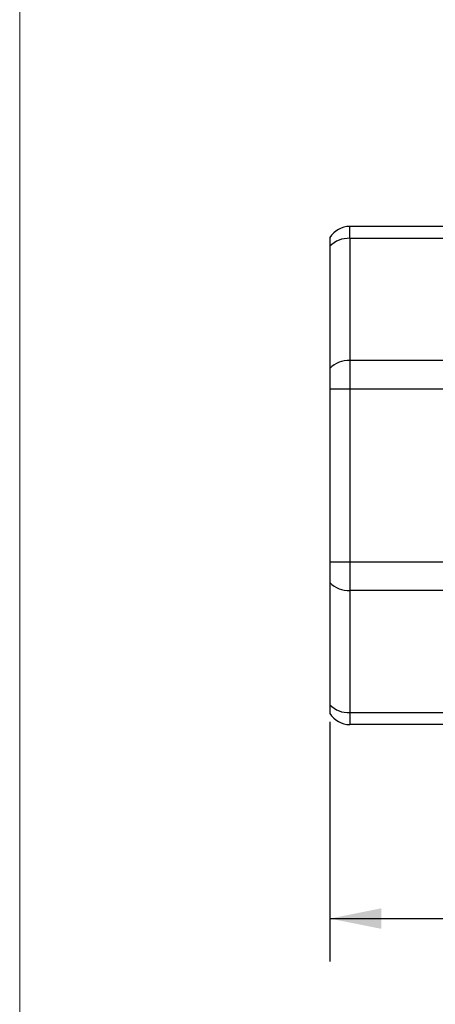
# Model space of a CAD drawing. Header units: inches. Extents: x 0 to 22, y 0 to 17.
# Tile 2 of 12: x 0 to 2.4, y 3.7 to 9.5. Entities that reach past the tile are written whole.
import ezdxf

# ---------------------------------------------------------------- set-up
doc = ezdxf.new("R2010")
doc.units = ezdxf.units.IN
doc.header["$LTSCALE"] = 2
doc.header["$MEASUREMENT"] = 0
doc.linetypes.add('SLD-Solid', pattern=[0])
doc.layers.add('DIMENSIONS', color=140, linetype='SLD-Solid', lineweight=25)
doc.layers.add('SLD-DEFPOINTS', color=7, linetype='Continuous')
doc.styles.add('SLDTEXTSTYLE0', font='TXT', dxfattribs={"width": 0.75})
doc.dimstyles.new('SLDDIMSTYLE0', dxfattribs={"dimtxt": 0.25, "dimasz": 0.3, "dimexe": 0, "dimexo": 0.0625, "dimgap": 0.0625, "dimtad": 0, "dimtih": 1, "dimtoh": 1, "dimrnd": 1e-09, "dimzin": 12, "dimdsep": 46, "dimtxsty": 'SLDTEXTSTYLE0', "dimsah": 1, "dimcen": 0.09, "dimadec": 0, "dimazin": 3, "dimtfac": 1, "dimtofl": 0, "dimtmove": 0, "dimatfit": 3, "dimfxl": 0, "dimfrac": 2, "dimtolj": 1, "dimtzin": 12, "dimarcsym": 0})

# ---------------------------------------------------------------- blocks, each defined once
blk = doc.blocks.new('Block2')
at = {"color": 7, "linetype": 'SLD-Solid', "lineweight": 18}
blk.add_line((0.0002, 0.0002), (0.0002, 17.0002), dxfattribs=at)
blk = doc.blocks.new('_D')
at = {"layer": 'DIMENSIONS'}
for p, q in [((1.806, 5.3753), (1.806, 3.9805)), ((7.377, 5.3753), (7.377, 3.9805)), ((1.806, 4.2305), (3.8804, 4.2305)), ((4.1759, 4.2286), (4.0997, 4.2286)), ((4.0997, 4.2286), (4.0997, 3.8317)), ((5.0071, 4.2286), (5.0833, 4.2286)), ((5.0833, 4.2286), (5.0833, 3.8317)), ((7.377, 4.2305), (5.3026, 4.2305)), ((4.0997, 3.8317), (4.1759, 3.8317)), ((5.0833, 3.8317), (5.0071, 3.8317))]:
    blk.add_line(p, q, dxfattribs=at)
for points in [[(1.806, 4.2305), (2.106, 4.1705), (2.106, 4.2905)], [(7.377, 4.2305), (7.077, 4.2905), (7.077, 4.1705)]]:
    blk.add_solid(points, dxfattribs=at)
at = {"layer": 'DIMENSIONS', "char_height": 0.25, "attachment_point": 1, "style": 'SLDTEXTSTYLE0'}
for s, insert in [('5.57', (4.2682, 4.6016)), ('141.5', (4.1759, 4.154))]:
    blk.add_mtext(s, dxfattribs=dict(at, insert=insert))

msp = doc.modelspace()

# ---------------------------------------------------------------- linework, layer by layer
for p, q in [((2.8398, 8.2602), (1.922, 8.2602)), ((1.922, 8.191), (1.922, 8.2602)), ((1.806, 8.1451), (1.806, 7.4339)), ((1.922, 8.191), (1.922, 7.4799)), ((2.8398, 8.191), (1.922, 8.191)), ((1.922, 7.4799), (1.922, 7.313)), ((2.8398, 7.4799), (1.922, 7.4799)), ((1.922, 7.313), (1.806, 7.313)), ((1.806, 7.313), (1.806, 6.3073)), ((1.922, 7.313), (1.922, 6.3073)), ((2.8437, 7.313), (1.922, 7.313)), ((1.806, 6.3073), (1.922, 6.3073)), ((1.922, 6.3073), (2.8809, 6.3073)), ((1.922, 6.3073), (1.922, 6.1404)), ((1.806, 6.1864), (1.806, 5.4753)), ((2.8809, 6.1404), (1.922, 6.1404)), ((1.922, 6.1404), (1.922, 5.4293)), ((1.922, 5.4293), (2.8809, 5.4293)), ((1.922, 5.4293), (1.922, 5.3602)), ((2.8809, 5.3602), (1.922, 5.3602))]:
    msp.add_line(p, q)
for centre, radius, start, end in [((1.922, 8.1242), 0.136, 90, 148.53302), ((1.916, 8.0369), 0.1543, 87.76735, 135.46618), ((1.916, 7.3257), 0.1543, 87.76735, 135.46618), ((1.916, 6.2946), 0.1543, 224.53382, 272.23265), ((1.916, 5.5835), 0.1543, 224.53382, 272.23265), ((1.922, 5.4962), 0.136, 211.46698, 270)]:
    msp.add_arc(centre, radius, start, end)
for points in [[(1.806, 8.1952), (1.806, 8.1952), (1.806, 8.1907), (1.806, 8.1736), (1.806, 8.1609), (1.806, 8.1451)], [(1.806, 7.4339), (1.806, 7.4181), (1.806, 7.3991), (1.806, 7.3578), (1.806, 7.3354), (1.806, 7.313)], [(1.806, 6.3073), (1.806, 6.2849), (1.806, 6.2625), (1.806, 6.2212), (1.806, 6.2022), (1.806, 6.1864)], [(1.806, 5.4753), (1.806, 5.4594), (1.806, 5.4468), (1.806, 5.4296), (1.806, 5.4252), (1.806, 5.4252)]]:
    msp.add_open_spline(points, degree=3, knots=[0, 0, 0, 0, 0.5, 0.5, 1, 1, 1, 1])

# ---------------------------------------------------------------- block references
at = {"layer": 'SLD-DEFPOINTS'}
msp.add_blockref('Block2', (0, 0), dxfattribs=at)

# ---------------------------------------------------------------- dimensions: what is measured, and where the dimension line sits
at = {"layer": 'DIMENSIONS'}
dim = msp.add_linear_dim(base=(1.806, 4.2305), p1=(7.377, 5.4753), p2=(1.806, 5.4753), dimstyle='SLDDIMSTYLE0', dxfattribs=at)
dim.commit()
dim.dimension.update_dxf_attribs({"geometry": '_D', "text_midpoint": (4.5915, 4.2305), "dimtype": 160})

doc.saveas('drawing.dxf')
